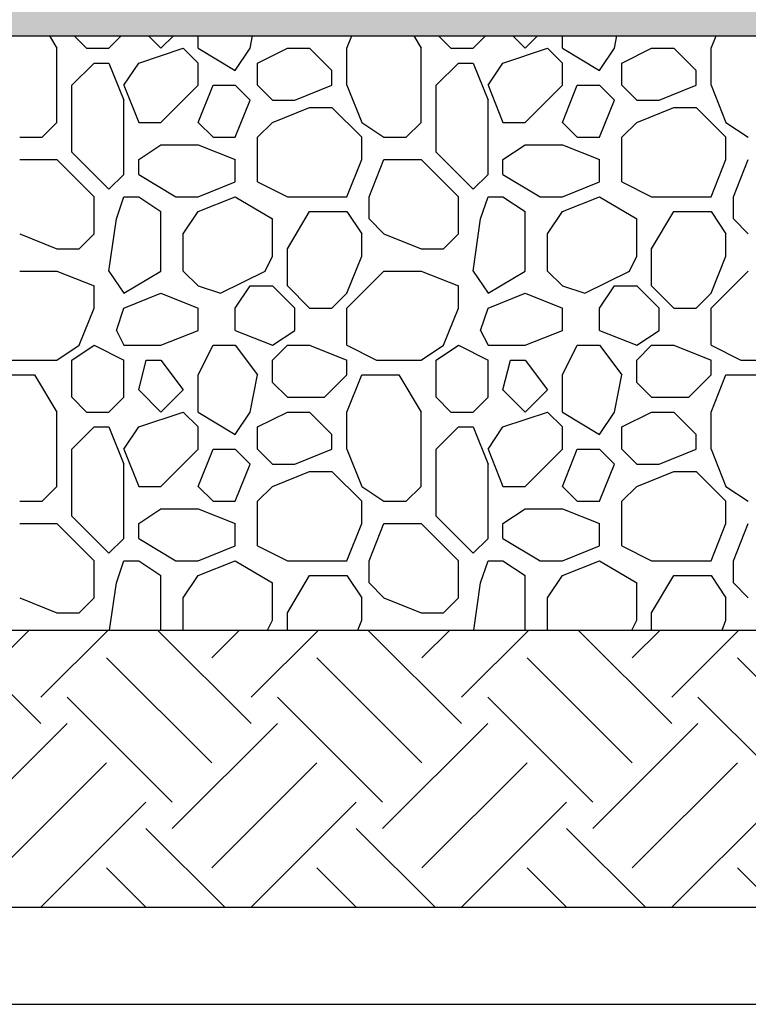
# Model space of a CAD drawing. Extents: x 499156 to 998412, y 3804642 to 7609653.
# Tile 29 of 74: x 500676 to 500695, y 3804699 to 3804724. Entities that reach past the tile are written whole.
import ezdxf

# ---------------------------------------------------------------- set-up
doc = ezdxf.new("R2010")
doc.units = 0
for name, color, linetype in [('14-ab-paving-l', 135, 'CONTINUOUS'), ('15-ab-hatch', 8, 'CONTINUOUS'), ('ab-base', 5, 'CONTINUOUS')]:
    doc.layers.add(name, color=color, linetype=linetype)
doc.layers.add('18-ab-hide', color=191, linetype='CONTINUOUS', plot=False)

msp = doc.modelspace()

# ---------------------------------------------------------------- hatches: boundary and pattern name
at = {"layer": '15-ab-hatch', "ltscale": 0.05}
h = msp.add_hatch(dxfattribs=at)
h.set_pattern_fill('02砂', color=256, scale=15, angle=45, style=0, pattern_type=2)
h.set_pattern_definition([(82.5, (25650167.9829, 193924961.8526), (-1.055259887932, 0.988445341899), [0, -1.14, 0, -1.275, 0, -1.21875]), (52.5, (25650167.9829, 193924961.8526), (-0.558103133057, 2.435234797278), [0, -0.615, 0, -1.0275, 0, -0.39375]), (12.5, (25650167.3306, 193924961.2003), (1.648521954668, 1.654524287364), [0, -0.375, 0, -1.35, 0, -1.7625]), (2.5, (25650167.3306, 193924961.2003), (1.128781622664, 2.059697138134), [0, -0.1875, 0, -0.885, 0, -1.0125])])
h.paths.add_polyline_path([(500916.264, 3804725.807), (500901.264, 3804725.807), (500901.264, 3804725.307), (500656.264, 3804725.307), (500656.264, 3804725.807), (500641.264, 3804725.807), (500641.264, 3804724.307), (500655.764, 3804724.307), (500656.264, 3804723.807), (500901.264, 3804723.807), (500901.764, 3804724.307), (500916.264, 3804724.307)])

# ---------------------------------------------------------------- linework, layer by layer
at = {"layer": '14-ab-paving-l', "ltscale": 0.05}
msp.add_line((500661.264, 3804708.807, 0.345), (500896.264, 3804708.807, 0.345), dxfattribs=at)
at = {"layer": '15-ab-hatch', "linetype": 'Continuous', "ltscale": 0.05}
for p, q in [((500677.014, 3804723.807, 0.345), (500677.201, 3804723.494, 0.345)), ((500677.639, 3804723.807, 0.345), (500677.951, 3804723.494, 0.345)), ((500677.639, 3804723.807, 0.345), (500677.951, 3804723.494, 0.345)), ((500678.514, 3804723.494, 0.345), (500678.826, 3804723.807, 0.345)), ((500678.514, 3804723.494, 0.345), (500678.826, 3804723.807, 0.345)), ((500679.514, 3804723.807, 0.345), (500679.826, 3804723.494, 0.345)), ((500679.514, 3804723.807, 0.345), (500679.826, 3804723.494, 0.345)), ((500679.826, 3804723.494, 0.345), (500680.139, 3804723.807, 0.345)), ((500679.826, 3804723.494, 0.345), (500680.139, 3804723.807, 0.345)), ((500680.764, 3804723.494, 0.345), (500680.764, 3804723.807, 0.345)), ((500682.076, 3804723.494, 0.345), (500682.139, 3804723.807, 0.345)), ((500684.514, 3804723.494, 0.345), (500684.639, 3804723.807, 0.345)), ((500686.201, 3804723.807, 0.345), (500686.389, 3804723.494, 0.345)), ((500686.826, 3804723.807, 0.345), (500687.139, 3804723.494, 0.345)), ((500686.826, 3804723.807, 0.345), (500687.139, 3804723.494, 0.345)), ((500687.701, 3804723.494, 0.345), (500688.014, 3804723.807, 0.345)), ((500687.701, 3804723.494, 0.345), (500688.014, 3804723.807, 0.345)), ((500688.701, 3804723.807, 0.345), (500689.014, 3804723.494, 0.345)), ((500688.701, 3804723.807, 0.345), (500689.014, 3804723.494, 0.345)), ((500689.014, 3804723.494, 0.345), (500689.326, 3804723.807, 0.345)), ((500689.014, 3804723.494, 0.345), (500689.326, 3804723.807, 0.345)), ((500689.951, 3804723.494, 0.345), (500689.951, 3804723.807, 0.345)), ((500691.264, 3804723.494, 0.345), (500691.326, 3804723.807, 0.345)), ((500693.701, 3804723.494, 0.345), (500693.826, 3804723.807, 0.345)), ((500677.201, 3804721.619, 0.345), (500677.201, 3804723.494, 0.345)), ((500677.951, 3804723.494, 0.345), (500678.514, 3804723.494, 0.345)), ((500679.264, 3804723.119, 0.345), (500680.389, 3804723.494, 0.345)), ((500679.264, 3804723.119, 0.345), (500680.389, 3804723.494, 0.345)), ((500680.389, 3804723.494, 0.345), (500680.764, 3804723.119, 0.345)), ((500680.389, 3804723.494, 0.345), (500680.764, 3804723.119, 0.345)), ((500680.764, 3804723.494, 0.345), (500681.701, 3804722.932, 0.345)), ((500681.701, 3804722.932, 0.345), (500682.076, 3804723.494, 0.345)), ((500682.264, 3804723.119, 0.345), (500683.014, 3804723.494, 0.345)), ((500682.264, 3804723.119, 0.345), (500683.014, 3804723.494, 0.345)), ((500683.014, 3804723.494, 0.345), (500683.576, 3804723.494, 0.345)), ((500683.576, 3804723.494, 0.345), (500684.139, 3804722.932, 0.345)), ((500683.576, 3804723.494, 0.345), (500684.139, 3804722.932, 0.345)), ((500684.514, 3804722.557, 0.345), (500684.514, 3804723.494, 0.345)), ((500686.389, 3804721.619, 0.345), (500686.389, 3804723.494, 0.345)), ((500687.139, 3804723.494, 0.345), (500687.701, 3804723.494, 0.345)), ((500688.451, 3804723.119, 0.345), (500689.576, 3804723.494, 0.345)), ((500688.451, 3804723.119, 0.345), (500689.576, 3804723.494, 0.345)), ((500689.576, 3804723.494, 0.345), (500689.951, 3804723.119, 0.345)), ((500689.576, 3804723.494, 0.345), (500689.951, 3804723.119, 0.345)), ((500689.951, 3804723.494, 0.345), (500690.889, 3804722.932, 0.345)), ((500690.889, 3804722.932, 0.345), (500691.264, 3804723.494, 0.345)), ((500691.451, 3804723.119, 0.345), (500692.201, 3804723.494, 0.345)), ((500691.451, 3804723.119, 0.345), (500692.201, 3804723.494, 0.345)), ((500692.201, 3804723.494, 0.345), (500692.764, 3804723.494, 0.345)), ((500692.764, 3804723.494, 0.345), (500693.326, 3804722.932, 0.345)), ((500692.764, 3804723.494, 0.345), (500693.326, 3804722.932, 0.345)), ((500693.701, 3804722.557, 0.345), (500693.701, 3804723.494, 0.345)), ((500677.576, 3804722.557, 0.345), (500678.139, 3804723.119, 0.345)), ((500677.576, 3804722.557, 0.345), (500678.139, 3804723.119, 0.345)), ((500678.139, 3804723.119, 0.345), (500678.514, 3804723.119, 0.345)), ((500678.514, 3804723.119, 0.345), (500678.889, 3804722.182, 0.345)), ((500678.889, 3804722.557, 0.345), (500679.264, 3804723.119, 0.345)), ((500680.764, 3804722.557, 0.345), (500680.764, 3804723.119, 0.345)), ((500682.264, 3804722.557, 0.345), (500682.264, 3804723.119, 0.345)), ((500684.139, 3804722.557, 0.345), (500684.139, 3804722.932, 0.345)), ((500686.764, 3804722.557, 0.345), (500687.326, 3804723.119, 0.345)), ((500686.764, 3804722.557, 0.345), (500687.326, 3804723.119, 0.345)), ((500687.326, 3804723.119, 0.345), (500687.701, 3804723.119, 0.345)), ((500687.701, 3804723.119, 0.345), (500688.076, 3804722.182, 0.345)), ((500688.076, 3804722.557, 0.345), (500688.451, 3804723.119, 0.345)), ((500689.951, 3804722.557, 0.345), (500689.951, 3804723.119, 0.345)), ((500691.451, 3804722.557, 0.345), (500691.451, 3804723.119, 0.345)), ((500693.326, 3804722.557, 0.345), (500693.326, 3804722.932, 0.345)), ((500677.576, 3804720.869, 0.345), (500677.576, 3804722.557, 0.345)), ((500678.889, 3804722.557, 0.345), (500679.264, 3804721.619, 0.345)), ((500679.826, 3804721.619, 0.345), (500680.764, 3804722.557, 0.345)), ((500679.826, 3804721.619, 0.345), (500680.764, 3804722.557, 0.345)), ((500680.764, 3804721.619, 0.345), (500681.139, 3804722.557, 0.345)), ((500681.139, 3804722.557, 0.345), (500681.701, 3804722.557, 0.345)), ((500681.701, 3804722.557, 0.345), (500682.076, 3804722.182, 0.345)), ((500681.701, 3804722.557, 0.345), (500682.076, 3804722.182, 0.345)), ((500682.264, 3804722.557, 0.345), (500682.639, 3804722.182, 0.345)), ((500682.264, 3804722.557, 0.345), (500682.639, 3804722.182, 0.345)), ((500683.201, 3804722.182, 0.345), (500684.139, 3804722.557, 0.345)), ((500684.514, 3804722.557, 0.345), (500684.889, 3804721.619, 0.345)), ((500686.764, 3804720.869, 0.345), (500686.764, 3804722.557, 0.345)), ((500688.076, 3804722.557, 0.345), (500688.451, 3804721.619, 0.345)), ((500689.014, 3804721.619, 0.345), (500689.951, 3804722.557, 0.345)), ((500689.014, 3804721.619, 0.345), (500689.951, 3804722.557, 0.345)), ((500689.951, 3804721.619, 0.345), (500690.326, 3804722.557, 0.345)), ((500690.326, 3804722.557, 0.345), (500690.889, 3804722.557, 0.345)), ((500690.889, 3804722.557, 0.345), (500691.264, 3804722.182, 0.345)), ((500690.889, 3804722.557, 0.345), (500691.264, 3804722.182, 0.345)), ((500691.451, 3804722.557, 0.345), (500691.826, 3804722.182, 0.345)), ((500691.451, 3804722.557, 0.345), (500691.826, 3804722.182, 0.345)), ((500692.389, 3804722.182, 0.345), (500693.326, 3804722.557, 0.345)), ((500693.701, 3804722.557, 0.345), (500694.076, 3804721.619, 0.345)), ((500678.889, 3804720.307, 0.345), (500678.889, 3804722.182, 0.345)), ((500681.701, 3804721.244, 0.345), (500682.076, 3804722.182, 0.345)), ((500682.639, 3804722.182, 0.345), (500683.201, 3804722.182, 0.345)), ((500688.076, 3804720.307, 0.345), (500688.076, 3804722.182, 0.345)), ((500690.889, 3804721.244, 0.345), (500691.264, 3804722.182, 0.345)), ((500691.826, 3804722.182, 0.345), (500692.389, 3804722.182, 0.345)), ((500682.639, 3804721.619, 0.345), (500683.576, 3804721.994, 0.345)), ((500683.576, 3804721.994, 0.345), (500684.139, 3804721.994, 0.345)), ((500684.139, 3804721.994, 0.345), (500684.889, 3804721.244, 0.345)), ((500684.139, 3804721.994, 0.345), (500684.889, 3804721.244, 0.345)), ((500691.826, 3804721.619, 0.345), (500692.764, 3804721.994, 0.345)), ((500692.764, 3804721.994, 0.345), (500693.326, 3804721.994, 0.345)), ((500693.326, 3804721.994, 0.345), (500694.076, 3804721.244, 0.345)), ((500693.326, 3804721.994, 0.345), (500694.076, 3804721.244, 0.345)), ((500676.826, 3804721.244, 0.345), (500677.201, 3804721.619, 0.345)), ((500676.826, 3804721.244, 0.345), (500677.201, 3804721.619, 0.345)), ((500679.264, 3804721.619, 0.345), (500679.826, 3804721.619, 0.345)), ((500680.764, 3804721.619, 0.345), (500681.139, 3804721.244, 0.345)), ((500680.764, 3804721.619, 0.345), (500681.139, 3804721.244, 0.345)), ((500682.264, 3804721.244, 0.345), (500682.639, 3804721.619, 0.345)), ((500682.264, 3804721.244, 0.345), (500682.639, 3804721.619, 0.345)), ((500684.889, 3804721.619, 0.345), (500685.451, 3804721.244, 0.345)), ((500686.014, 3804721.244, 0.345), (500686.389, 3804721.619, 0.345)), ((500686.014, 3804721.244, 0.345), (500686.389, 3804721.619, 0.345)), ((500688.451, 3804721.619, 0.345), (500689.014, 3804721.619, 0.345)), ((500689.951, 3804721.619, 0.345), (500690.326, 3804721.244, 0.345)), ((500689.951, 3804721.619, 0.345), (500690.326, 3804721.244, 0.345)), ((500691.451, 3804721.244, 0.345), (500691.826, 3804721.619, 0.345)), ((500691.451, 3804721.244, 0.345), (500691.826, 3804721.619, 0.345)), ((500694.076, 3804721.619, 0.345), (500694.639, 3804721.244, 0.345)), ((500676.264, 3804721.244, 0.345), (500676.826, 3804721.244, 0.345)), ((500681.139, 3804721.244, 0.345), (500681.701, 3804721.244, 0.345)), ((500682.264, 3804720.119, 0.345), (500682.264, 3804721.244, 0.345)), ((500684.889, 3804720.682, 0.345), (500684.889, 3804721.244, 0.345)), ((500685.451, 3804721.244, 0.345), (500686.014, 3804721.244, 0.345)), ((500690.326, 3804721.244, 0.345), (500690.889, 3804721.244, 0.345)), ((500691.451, 3804720.119, 0.345), (500691.451, 3804721.244, 0.345)), ((500694.076, 3804720.682, 0.345), (500694.076, 3804721.244, 0.345)), ((500679.264, 3804720.682, 0.345), (500679.826, 3804721.057, 0.345)), ((500679.826, 3804721.057, 0.345), (500680.764, 3804721.057, 0.345)), ((500680.764, 3804721.057, 0.345), (500681.701, 3804720.682, 0.345)), ((500688.451, 3804720.682, 0.345), (500689.014, 3804721.057, 0.345)), ((500689.014, 3804721.057, 0.345), (500689.951, 3804721.057, 0.345)), ((500689.951, 3804721.057, 0.345), (500690.889, 3804720.682, 0.345)), ((500676.264, 3804720.682, 0.345), (500677.201, 3804720.682, 0.345)), ((500677.201, 3804720.682, 0.345), (500678.139, 3804719.744, 0.345)), ((500677.201, 3804720.682, 0.345), (500678.139, 3804719.744, 0.345)), ((500677.576, 3804720.869, 0.345), (500678.514, 3804719.932, 0.345)), ((500677.576, 3804720.869, 0.345), (500678.514, 3804719.932, 0.345)), ((500679.264, 3804720.307, 0.345), (500679.264, 3804720.682, 0.345)), ((500681.701, 3804720.119, 0.345), (500681.701, 3804720.682, 0.345)), ((500684.514, 3804719.744, 0.345), (500684.889, 3804720.682, 0.345)), ((500685.076, 3804719.744, 0.345), (500685.451, 3804720.682, 0.345)), ((500685.451, 3804720.682, 0.345), (500686.389, 3804720.682, 0.345)), ((500686.389, 3804720.682, 0.345), (500687.326, 3804719.744, 0.345)), ((500686.389, 3804720.682, 0.345), (500687.326, 3804719.744, 0.345)), ((500686.764, 3804720.869, 0.345), (500687.701, 3804719.932, 0.345)), ((500686.764, 3804720.869, 0.345), (500687.701, 3804719.932, 0.345)), ((500688.451, 3804720.307, 0.345), (500688.451, 3804720.682, 0.345)), ((500690.889, 3804720.119, 0.345), (500690.889, 3804720.682, 0.345)), ((500693.701, 3804719.744, 0.345), (500694.076, 3804720.682, 0.345)), ((500694.264, 3804719.744, 0.345), (500694.639, 3804720.682, 0.345)), ((500678.514, 3804719.932, 0.345), (500678.889, 3804720.307, 0.345)), ((500678.514, 3804719.932, 0.345), (500678.889, 3804720.307, 0.345)), ((500679.264, 3804720.307, 0.345), (500680.201, 3804719.744, 0.345)), ((500687.701, 3804719.932, 0.345), (500688.076, 3804720.307, 0.345)), ((500687.701, 3804719.932, 0.345), (500688.076, 3804720.307, 0.345)), ((500688.451, 3804720.307, 0.345), (500689.389, 3804719.744, 0.345)), ((500680.764, 3804719.744, 0.345), (500681.701, 3804720.119, 0.345)), ((500682.264, 3804720.119, 0.345), (500683.014, 3804719.744, 0.345)), ((500682.264, 3804720.119, 0.345), (500683.014, 3804719.744, 0.345)), ((500689.951, 3804719.744, 0.345), (500690.889, 3804720.119, 0.345)), ((500691.451, 3804720.119, 0.345), (500692.201, 3804719.744, 0.345)), ((500691.451, 3804720.119, 0.345), (500692.201, 3804719.744, 0.345)), ((500678.139, 3804718.807, 0.345), (500678.139, 3804719.744, 0.345)), ((500678.701, 3804719.182, 0.345), (500678.889, 3804719.744, 0.345)), ((500678.889, 3804719.744, 0.345), (500679.264, 3804719.744, 0.345)), ((500679.264, 3804719.744, 0.345), (500679.826, 3804719.369, 0.345)), ((500680.201, 3804719.744, 0.345), (500680.764, 3804719.744, 0.345)), ((500680.764, 3804719.369, 0.345), (500681.701, 3804719.744, 0.345)), ((500681.701, 3804719.744, 0.345), (500682.639, 3804719.182, 0.345)), ((500683.014, 3804719.744, 0.345), (500684.514, 3804719.744, 0.345)), ((500685.076, 3804719.182, 0.345), (500685.076, 3804719.744, 0.345)), ((500687.326, 3804718.807, 0.345), (500687.326, 3804719.744, 0.345)), ((500687.889, 3804719.182, 0.345), (500688.076, 3804719.744, 0.345)), ((500688.076, 3804719.744, 0.345), (500688.451, 3804719.744, 0.345)), ((500688.451, 3804719.744, 0.345), (500689.014, 3804719.369, 0.345)), ((500689.389, 3804719.744, 0.345), (500689.951, 3804719.744, 0.345)), ((500689.951, 3804719.369, 0.345), (500690.889, 3804719.744, 0.345)), ((500690.889, 3804719.744, 0.345), (500691.826, 3804719.182, 0.345)), ((500692.201, 3804719.744, 0.345), (500693.701, 3804719.744, 0.345)), ((500694.264, 3804719.182, 0.345), (500694.264, 3804719.744, 0.345)), ((500679.826, 3804717.869, 0.345), (500679.826, 3804719.369, 0.345)), ((500680.389, 3804718.807, 0.345), (500680.764, 3804719.369, 0.345)), ((500683.014, 3804718.432, 0.345), (500683.576, 3804719.369, 0.345)), ((500683.576, 3804719.369, 0.345), (500684.514, 3804719.369, 0.345)), ((500684.514, 3804719.369, 0.345), (500684.889, 3804718.807, 0.345)), ((500689.014, 3804717.869, 0.345), (500689.014, 3804719.369, 0.345)), ((500689.576, 3804718.807, 0.345), (500689.951, 3804719.369, 0.345)), ((500692.201, 3804718.432, 0.345), (500692.764, 3804719.369, 0.345)), ((500692.764, 3804719.369, 0.345), (500693.701, 3804719.369, 0.345)), ((500693.701, 3804719.369, 0.345), (500694.076, 3804718.807, 0.345)), ((500678.514, 3804717.869, 0.345), (500678.701, 3804719.182, 0.345)), ((500682.639, 3804718.244, 0.345), (500682.639, 3804719.182, 0.345)), ((500685.076, 3804719.182, 0.345), (500685.451, 3804718.807, 0.345)), ((500685.076, 3804719.182, 0.345), (500685.451, 3804718.807, 0.345)), ((500687.701, 3804717.869, 0.345), (500687.889, 3804719.182, 0.345)), ((500691.826, 3804718.244, 0.345), (500691.826, 3804719.182, 0.345)), ((500694.264, 3804719.182, 0.345), (500694.639, 3804718.807, 0.345)), ((500694.264, 3804719.182, 0.345), (500694.639, 3804718.807, 0.345)), ((500676.264, 3804718.807, 0.345), (500677.201, 3804718.432, 0.345)), ((500677.764, 3804718.432, 0.345), (500678.139, 3804718.807, 0.345)), ((500677.764, 3804718.432, 0.345), (500678.139, 3804718.807, 0.345)), ((500680.389, 3804717.869, 0.345), (500680.389, 3804718.807, 0.345)), ((500684.889, 3804718.244, 0.345), (500684.889, 3804718.807, 0.345)), ((500685.451, 3804718.807, 0.345), (500686.389, 3804718.432, 0.345)), ((500686.951, 3804718.432, 0.345), (500687.326, 3804718.807, 0.345)), ((500686.951, 3804718.432, 0.345), (500687.326, 3804718.807, 0.345)), ((500689.576, 3804717.869, 0.345), (500689.576, 3804718.807, 0.345)), ((500694.076, 3804718.244, 0.345), (500694.076, 3804718.807, 0.345)), ((500677.201, 3804718.432, 0.345), (500677.764, 3804718.432, 0.345)), ((500682.451, 3804717.869, 0.345), (500682.639, 3804718.244, 0.345)), ((500683.014, 3804717.494, 0.345), (500683.014, 3804718.432, 0.345)), ((500684.514, 3804717.307, 0.345), (500684.889, 3804718.244, 0.345)), ((500686.389, 3804718.432, 0.345), (500686.951, 3804718.432, 0.345)), ((500691.639, 3804717.869, 0.345), (500691.826, 3804718.244, 0.345)), ((500692.201, 3804717.494, 0.345), (500692.201, 3804718.432, 0.345)), ((500693.701, 3804717.307, 0.345), (500694.076, 3804718.244, 0.345)), ((500676.264, 3804717.869, 0.345), (500677.201, 3804717.869, 0.345)), ((500677.201, 3804717.869, 0.345), (500678.139, 3804717.494, 0.345)), ((500678.514, 3804717.869, 0.345), (500678.889, 3804717.307, 0.345)), ((500678.889, 3804717.307, 0.345), (500679.826, 3804717.869, 0.345)), ((500680.389, 3804717.869, 0.345), (500680.764, 3804717.494, 0.345)), ((500680.389, 3804717.869, 0.345), (500680.764, 3804717.494, 0.345)), ((500680.389, 3804717.869, 0.345), (500680.389, 3804717.869, 0.345)), ((500681.326, 3804717.307, 0.345), (500682.451, 3804717.869, 0.345)), ((500681.326, 3804717.307, 0.345), (500682.451, 3804717.869, 0.345)), ((500684.514, 3804716.932, 0.345), (500685.451, 3804717.869, 0.345)), ((500684.514, 3804716.932, 0.345), (500685.451, 3804717.869, 0.345)), ((500685.451, 3804717.869, 0.345), (500686.389, 3804717.869, 0.345)), ((500686.389, 3804717.869, 0.345), (500687.326, 3804717.494, 0.345)), ((500687.701, 3804717.869, 0.345), (500688.076, 3804717.307, 0.345)), ((500688.076, 3804717.307, 0.345), (500689.014, 3804717.869, 0.345)), ((500689.576, 3804717.869, 0.345), (500689.951, 3804717.494, 0.345)), ((500689.576, 3804717.869, 0.345), (500689.951, 3804717.494, 0.345)), ((500689.576, 3804717.869, 0.345), (500689.576, 3804717.869, 0.345)), ((500690.514, 3804717.307, 0.345), (500691.639, 3804717.869, 0.345)), ((500690.514, 3804717.307, 0.345), (500691.639, 3804717.869, 0.345)), ((500693.701, 3804716.932, 0.345), (500694.639, 3804717.869, 0.345)), ((500693.701, 3804716.932, 0.345), (500694.639, 3804717.869, 0.345)), ((500678.139, 3804716.932, 0.345), (500678.139, 3804717.494, 0.345)), ((500680.764, 3804717.494, 0.345), (500681.326, 3804717.307, 0.345)), ((500680.764, 3804717.494, 0.345), (500681.326, 3804717.307, 0.345)), ((500681.701, 3804716.932, 0.345), (500682.076, 3804717.494, 0.345)), ((500682.076, 3804717.494, 0.345), (500682.639, 3804717.494, 0.345)), ((500682.639, 3804717.494, 0.345), (500683.201, 3804716.932, 0.345)), ((500682.639, 3804717.494, 0.345), (500683.201, 3804716.932, 0.345)), ((500683.014, 3804717.494, 0.345), (500683.576, 3804716.932, 0.345)), ((500683.014, 3804717.494, 0.345), (500683.576, 3804716.932, 0.345)), ((500687.326, 3804716.932, 0.345), (500687.326, 3804717.494, 0.345)), ((500689.951, 3804717.494, 0.345), (500690.514, 3804717.307, 0.345)), ((500689.951, 3804717.494, 0.345), (500690.514, 3804717.307, 0.345)), ((500690.889, 3804716.932, 0.345), (500691.264, 3804717.494, 0.345)), ((500691.264, 3804717.494, 0.345), (500691.826, 3804717.494, 0.345)), ((500691.826, 3804717.494, 0.345), (500692.389, 3804716.932, 0.345)), ((500691.826, 3804717.494, 0.345), (500692.389, 3804716.932, 0.345)), ((500692.201, 3804717.494, 0.345), (500692.764, 3804716.932, 0.345)), ((500692.201, 3804717.494, 0.345), (500692.764, 3804716.932, 0.345)), ((500678.889, 3804716.932, 0.345), (500679.826, 3804717.307, 0.345)), ((500679.826, 3804717.307, 0.345), (500680.764, 3804716.932, 0.345)), ((500684.139, 3804716.932, 0.345), (500684.514, 3804717.307, 0.345)), ((500684.139, 3804716.932, 0.345), (500684.514, 3804717.307, 0.345)), ((500688.076, 3804716.932, 0.345), (500689.014, 3804717.307, 0.345)), ((500689.014, 3804717.307, 0.345), (500689.951, 3804716.932, 0.345)), ((500693.326, 3804716.932, 0.345), (500693.701, 3804717.307, 0.345)), ((500693.326, 3804716.932, 0.345), (500693.701, 3804717.307, 0.345)), ((500677.764, 3804715.994, 0.345), (500678.139, 3804716.932, 0.345)), ((500678.701, 3804716.369, 0.345), (500678.889, 3804716.932, 0.345)), ((500678.889, 3804716.932, 0.345), (500678.889, 3804716.932, 0.345)), ((500678.889, 3804716.932, 0.345), (500678.889, 3804716.932, 0.345)), ((500680.764, 3804716.369, 0.345), (500680.764, 3804716.932, 0.345)), ((500681.701, 3804716.369, 0.345), (500681.701, 3804716.932, 0.345)), ((500683.201, 3804716.369, 0.345), (500683.201, 3804716.932, 0.345)), ((500683.576, 3804716.932, 0.345), (500684.139, 3804716.932, 0.345)), ((500684.514, 3804715.994, 0.345), (500684.514, 3804716.932, 0.345)), ((500686.951, 3804715.994, 0.345), (500687.326, 3804716.932, 0.345)), ((500687.889, 3804716.369, 0.345), (500688.076, 3804716.932, 0.345)), ((500688.076, 3804716.932, 0.345), (500688.076, 3804716.932, 0.345)), ((500688.076, 3804716.932, 0.345), (500688.076, 3804716.932, 0.345)), ((500689.951, 3804716.369, 0.345), (500689.951, 3804716.932, 0.345)), ((500690.889, 3804716.369, 0.345), (500690.889, 3804716.932, 0.345)), ((500692.389, 3804716.369, 0.345), (500692.389, 3804716.932, 0.345)), ((500692.764, 3804716.932, 0.345), (500693.326, 3804716.932, 0.345)), ((500693.701, 3804715.994, 0.345), (500693.701, 3804716.932, 0.345)), ((500678.701, 3804716.369, 0.345), (500678.889, 3804715.994, 0.345)), ((500679.826, 3804715.994, 0.345), (500680.764, 3804716.369, 0.345)), ((500681.701, 3804716.369, 0.345), (500682.639, 3804715.994, 0.345)), ((500682.639, 3804715.994, 0.345), (500683.201, 3804716.369, 0.345)), ((500687.889, 3804716.369, 0.345), (500688.076, 3804715.994, 0.345)), ((500689.014, 3804715.994, 0.345), (500689.951, 3804716.369, 0.345)), ((500690.889, 3804716.369, 0.345), (500691.826, 3804715.994, 0.345)), ((500691.826, 3804715.994, 0.345), (500692.389, 3804716.369, 0.345)), ((500677.201, 3804715.619, 0.345), (500677.764, 3804715.994, 0.345)), ((500677.201, 3804715.619, 0.345), (500677.764, 3804715.994, 0.345)), ((500677.576, 3804715.619, 0.345), (500678.139, 3804715.994, 0.345)), ((500677.576, 3804715.619, 0.345), (500678.139, 3804715.994, 0.345)), ((500678.139, 3804715.994, 0.345), (500678.889, 3804715.619, 0.345)), ((500678.139, 3804715.994, 0.345), (500678.889, 3804715.619, 0.345)), ((500678.889, 3804715.994, 0.345), (500679.826, 3804715.994, 0.345)), ((500680.764, 3804715.244, 0.345), (500681.139, 3804715.994, 0.345)), ((500681.139, 3804715.994, 0.345), (500681.701, 3804715.994, 0.345)), ((500681.701, 3804715.994, 0.345), (500682.264, 3804715.244, 0.345)), ((500681.701, 3804715.994, 0.345), (500682.264, 3804715.244, 0.345)), ((500682.639, 3804715.619, 0.345), (500683.014, 3804715.994, 0.345)), ((500682.639, 3804715.619, 0.345), (500683.014, 3804715.994, 0.345)), ((500683.014, 3804715.994, 0.345), (500683.576, 3804715.994, 0.345)), ((500683.576, 3804715.994, 0.345), (500684.514, 3804715.619, 0.345)), ((500683.576, 3804715.994, 0.345), (500684.514, 3804715.619, 0.345)), ((500684.514, 3804715.994, 0.345), (500685.264, 3804715.619, 0.345)), ((500684.514, 3804715.994, 0.345), (500685.264, 3804715.619, 0.345)), ((500686.389, 3804715.619, 0.345), (500686.951, 3804715.994, 0.345)), ((500686.389, 3804715.619, 0.345), (500686.951, 3804715.994, 0.345)), ((500686.764, 3804715.619, 0.345), (500687.326, 3804715.994, 0.345)), ((500686.764, 3804715.619, 0.345), (500687.326, 3804715.994, 0.345)), ((500687.326, 3804715.994, 0.345), (500688.076, 3804715.619, 0.345)), ((500687.326, 3804715.994, 0.345), (500688.076, 3804715.619, 0.345)), ((500688.076, 3804715.994, 0.345), (500689.014, 3804715.994, 0.345)), ((500689.951, 3804715.244, 0.345), (500690.326, 3804715.994, 0.345)), ((500690.326, 3804715.994, 0.345), (500690.889, 3804715.994, 0.345)), ((500690.889, 3804715.994, 0.345), (500691.451, 3804715.244, 0.345)), ((500690.889, 3804715.994, 0.345), (500691.451, 3804715.244, 0.345)), ((500691.826, 3804715.619, 0.345), (500692.201, 3804715.994, 0.345)), ((500691.826, 3804715.619, 0.345), (500692.201, 3804715.994, 0.345)), ((500692.201, 3804715.994, 0.345), (500692.764, 3804715.994, 0.345)), ((500692.764, 3804715.994, 0.345), (500693.701, 3804715.619, 0.345)), ((500692.764, 3804715.994, 0.345), (500693.701, 3804715.619, 0.345)), ((500693.701, 3804715.994, 0.345), (500694.451, 3804715.619, 0.345)), ((500693.701, 3804715.994, 0.345), (500694.451, 3804715.619, 0.345)), ((500676.076, 3804715.619, 0.345), (500677.201, 3804715.619, 0.345)), ((500677.576, 3804714.682, 0.345), (500677.576, 3804715.619, 0.345)), ((500678.889, 3804714.682, 0.345), (500678.889, 3804715.619, 0.345)), ((500679.264, 3804714.869, 0.345), (500679.451, 3804715.619, 0.345)), ((500679.451, 3804715.619, 0.345), (500679.826, 3804715.619, 0.345)), ((500679.826, 3804715.619, 0.345), (500680.389, 3804714.869, 0.345)), ((500679.826, 3804715.619, 0.345), (500680.389, 3804714.869, 0.345)), ((500682.639, 3804715.057, 0.345), (500682.639, 3804715.619, 0.345)), ((500684.514, 3804715.244, 0.345), (500684.514, 3804715.619, 0.345)), ((500685.264, 3804715.619, 0.345), (500686.389, 3804715.619, 0.345)), ((500686.764, 3804714.682, 0.345), (500686.764, 3804715.619, 0.345)), ((500688.076, 3804714.682, 0.345), (500688.076, 3804715.619, 0.345)), ((500688.451, 3804714.869, 0.345), (500688.639, 3804715.619, 0.345)), ((500688.639, 3804715.619, 0.345), (500689.014, 3804715.619, 0.345)), ((500689.014, 3804715.619, 0.345), (500689.576, 3804714.869, 0.345)), ((500689.014, 3804715.619, 0.345), (500689.576, 3804714.869, 0.345)), ((500691.826, 3804715.057, 0.345), (500691.826, 3804715.619, 0.345)), ((500693.701, 3804715.244, 0.345), (500693.701, 3804715.619, 0.345)), ((500694.451, 3804715.619, 0.345), (500695.576, 3804715.619, 0.345)), ((500675.701, 3804715.244, 0.345), (500676.639, 3804715.244, 0.345)), ((500676.639, 3804715.244, 0.345), (500677.201, 3804714.307, 0.345)), ((500680.764, 3804714.307, 0.345), (500680.764, 3804715.244, 0.345)), ((500682.076, 3804714.307, 0.345), (500682.264, 3804715.244, 0.345)), ((500682.076, 3804714.307, 0.345), (500682.264, 3804715.244, 0.345)), ((500683.951, 3804714.682, 0.345), (500684.514, 3804715.244, 0.345)), ((500683.951, 3804714.682, 0.345), (500684.514, 3804715.244, 0.345)), ((500684.514, 3804714.307, 0.345), (500684.889, 3804715.244, 0.345)), ((500684.514, 3804714.307, 0.345), (500684.889, 3804715.244, 0.345)), ((500684.889, 3804715.244, 0.345), (500685.826, 3804715.244, 0.345)), ((500685.826, 3804715.244, 0.345), (500686.389, 3804714.307, 0.345)), ((500689.951, 3804714.307, 0.345), (500689.951, 3804715.244, 0.345)), ((500691.264, 3804714.307, 0.345), (500691.451, 3804715.244, 0.345)), ((500691.264, 3804714.307, 0.345), (500691.451, 3804715.244, 0.345)), ((500693.139, 3804714.682, 0.345), (500693.701, 3804715.244, 0.345)), ((500693.139, 3804714.682, 0.345), (500693.701, 3804715.244, 0.345)), ((500693.701, 3804714.307, 0.345), (500694.076, 3804715.244, 0.345)), ((500693.701, 3804714.307, 0.345), (500694.076, 3804715.244, 0.345)), ((500694.076, 3804715.244, 0.345), (500695.014, 3804715.244, 0.345)), ((500682.639, 3804715.057, 0.345), (500683.014, 3804714.682, 0.345)), ((500682.639, 3804715.057, 0.345), (500683.014, 3804714.682, 0.345)), ((500691.826, 3804715.057, 0.345), (500692.201, 3804714.682, 0.345)), ((500691.826, 3804715.057, 0.345), (500692.201, 3804714.682, 0.345)), ((500679.264, 3804714.869, 0.345), (500679.826, 3804714.307, 0.345)), ((500679.264, 3804714.869, 0.345), (500679.826, 3804714.307, 0.345)), ((500679.826, 3804714.307, 0.345), (500680.389, 3804714.869, 0.345)), ((500679.826, 3804714.307, 0.345), (500680.389, 3804714.869, 0.345)), ((500688.451, 3804714.869, 0.345), (500689.014, 3804714.307, 0.345)), ((500688.451, 3804714.869, 0.345), (500689.014, 3804714.307, 0.345)), ((500689.014, 3804714.307, 0.345), (500689.576, 3804714.869, 0.345)), ((500689.014, 3804714.307, 0.345), (500689.576, 3804714.869, 0.345)), ((500677.576, 3804714.682, 0.345), (500677.951, 3804714.307, 0.345)), ((500677.576, 3804714.682, 0.345), (500677.951, 3804714.307, 0.345)), ((500678.514, 3804714.307, 0.345), (500678.889, 3804714.682, 0.345)), ((500678.514, 3804714.307, 0.345), (500678.889, 3804714.682, 0.345)), ((500683.014, 3804714.682, 0.345), (500683.951, 3804714.682, 0.345)), ((500686.764, 3804714.682, 0.345), (500687.139, 3804714.307, 0.345)), ((500686.764, 3804714.682, 0.345), (500687.139, 3804714.307, 0.345)), ((500687.701, 3804714.307, 0.345), (500688.076, 3804714.682, 0.345)), ((500687.701, 3804714.307, 0.345), (500688.076, 3804714.682, 0.345)), ((500692.201, 3804714.682, 0.345), (500693.139, 3804714.682, 0.345)), ((500677.201, 3804712.432, 0.345), (500677.201, 3804714.307, 0.345)), ((500677.951, 3804714.307, 0.345), (500678.514, 3804714.307, 0.345)), ((500679.264, 3804713.932, 0.345), (500680.389, 3804714.307, 0.345)), ((500679.264, 3804713.932, 0.345), (500680.389, 3804714.307, 0.345)), ((500680.389, 3804714.307, 0.345), (500680.764, 3804713.932, 0.345)), ((500680.389, 3804714.307, 0.345), (500680.764, 3804713.932, 0.345)), ((500680.764, 3804714.307, 0.345), (500681.701, 3804713.744, 0.345)), ((500681.701, 3804713.744, 0.345), (500682.076, 3804714.307, 0.345)), ((500681.701, 3804713.744, 0.345), (500682.076, 3804714.307, 0.345)), ((500682.264, 3804713.932, 0.345), (500683.014, 3804714.307, 0.345)), ((500682.264, 3804713.932, 0.345), (500683.014, 3804714.307, 0.345)), ((500683.014, 3804714.307, 0.345), (500683.576, 3804714.307, 0.345)), ((500683.576, 3804714.307, 0.345), (500684.139, 3804713.744, 0.345)), ((500683.576, 3804714.307, 0.345), (500684.139, 3804713.744, 0.345)), ((500684.514, 3804713.369, 0.345), (500684.514, 3804714.307, 0.345)), ((500686.389, 3804712.432, 0.345), (500686.389, 3804714.307, 0.345)), ((500687.139, 3804714.307, 0.345), (500687.701, 3804714.307, 0.345)), ((500688.451, 3804713.932, 0.345), (500689.576, 3804714.307, 0.345)), ((500688.451, 3804713.932, 0.345), (500689.576, 3804714.307, 0.345)), ((500689.576, 3804714.307, 0.345), (500689.951, 3804713.932, 0.345)), ((500689.576, 3804714.307, 0.345), (500689.951, 3804713.932, 0.345)), ((500689.951, 3804714.307, 0.345), (500690.889, 3804713.744, 0.345)), ((500690.889, 3804713.744, 0.345), (500691.264, 3804714.307, 0.345)), ((500690.889, 3804713.744, 0.345), (500691.264, 3804714.307, 0.345)), ((500691.451, 3804713.932, 0.345), (500692.201, 3804714.307, 0.345)), ((500691.451, 3804713.932, 0.345), (500692.201, 3804714.307, 0.345)), ((500692.201, 3804714.307, 0.345), (500692.764, 3804714.307, 0.345)), ((500692.764, 3804714.307, 0.345), (500693.326, 3804713.744, 0.345)), ((500692.764, 3804714.307, 0.345), (500693.326, 3804713.744, 0.345)), ((500693.701, 3804713.369, 0.345), (500693.701, 3804714.307, 0.345)), ((500677.576, 3804713.369, 0.345), (500678.139, 3804713.932, 0.345)), ((500677.576, 3804713.369, 0.345), (500678.139, 3804713.932, 0.345)), ((500678.139, 3804713.932, 0.345), (500678.514, 3804713.932, 0.345)), ((500678.514, 3804713.932, 0.345), (500678.889, 3804712.994, 0.345)), ((500678.514, 3804713.932, 0.345), (500678.889, 3804712.994, 0.345)), ((500678.889, 3804713.369, 0.345), (500679.264, 3804713.932, 0.345)), ((500678.889, 3804713.369, 0.345), (500679.264, 3804713.932, 0.345)), ((500680.764, 3804713.369, 0.345), (500680.764, 3804713.932, 0.345)), ((500682.264, 3804713.369, 0.345), (500682.264, 3804713.932, 0.345)), ((500684.139, 3804713.369, 0.345), (500684.139, 3804713.744, 0.345)), ((500686.764, 3804713.369, 0.345), (500687.326, 3804713.932, 0.345)), ((500686.764, 3804713.369, 0.345), (500687.326, 3804713.932, 0.345)), ((500687.326, 3804713.932, 0.345), (500687.701, 3804713.932, 0.345)), ((500687.701, 3804713.932, 0.345), (500688.076, 3804712.994, 0.345)), ((500687.701, 3804713.932, 0.345), (500688.076, 3804712.994, 0.345)), ((500688.076, 3804713.369, 0.345), (500688.451, 3804713.932, 0.345)), ((500688.076, 3804713.369, 0.345), (500688.451, 3804713.932, 0.345)), ((500689.951, 3804713.369, 0.345), (500689.951, 3804713.932, 0.345)), ((500691.451, 3804713.369, 0.345), (500691.451, 3804713.932, 0.345)), ((500693.326, 3804713.369, 0.345), (500693.326, 3804713.744, 0.345)), ((500677.576, 3804711.682, 0.345), (500677.576, 3804713.369, 0.345)), ((500678.889, 3804713.369, 0.345), (500679.264, 3804712.432, 0.345)), ((500678.889, 3804713.369, 0.345), (500679.264, 3804712.432, 0.345)), ((500679.826, 3804712.432, 0.345), (500680.764, 3804713.369, 0.345)), ((500679.826, 3804712.432, 0.345), (500680.764, 3804713.369, 0.345)), ((500680.764, 3804712.432, 0.345), (500681.139, 3804713.369, 0.345)), ((500680.764, 3804712.432, 0.345), (500681.139, 3804713.369, 0.345)), ((500681.139, 3804713.369, 0.345), (500681.701, 3804713.369, 0.345)), ((500681.701, 3804713.369, 0.345), (500682.076, 3804712.994, 0.345)), ((500681.701, 3804713.369, 0.345), (500682.076, 3804712.994, 0.345)), ((500682.264, 3804713.369, 0.345), (500682.639, 3804712.994, 0.345)), ((500682.264, 3804713.369, 0.345), (500682.639, 3804712.994, 0.345)), ((500683.201, 3804712.994, 0.345), (500684.139, 3804713.369, 0.345)), ((500683.201, 3804712.994, 0.345), (500684.139, 3804713.369, 0.345)), ((500684.514, 3804713.369, 0.345), (500684.889, 3804712.432, 0.345)), ((500684.514, 3804713.369, 0.345), (500684.889, 3804712.432, 0.345)), ((500686.764, 3804711.682, 0.345), (500686.764, 3804713.369, 0.345)), ((500688.076, 3804713.369, 0.345), (500688.451, 3804712.432, 0.345)), ((500688.076, 3804713.369, 0.345), (500688.451, 3804712.432, 0.345)), ((500689.014, 3804712.432, 0.345), (500689.951, 3804713.369, 0.345)), ((500689.014, 3804712.432, 0.345), (500689.951, 3804713.369, 0.345)), ((500689.951, 3804712.432, 0.345), (500690.326, 3804713.369, 0.345)), ((500689.951, 3804712.432, 0.345), (500690.326, 3804713.369, 0.345)), ((500690.326, 3804713.369, 0.345), (500690.889, 3804713.369, 0.345)), ((500690.889, 3804713.369, 0.345), (500691.264, 3804712.994, 0.345)), ((500690.889, 3804713.369, 0.345), (500691.264, 3804712.994, 0.345)), ((500691.451, 3804713.369, 0.345), (500691.826, 3804712.994, 0.345)), ((500691.451, 3804713.369, 0.345), (500691.826, 3804712.994, 0.345)), ((500692.389, 3804712.994, 0.345), (500693.326, 3804713.369, 0.345)), ((500692.389, 3804712.994, 0.345), (500693.326, 3804713.369, 0.345)), ((500693.701, 3804713.369, 0.345), (500694.076, 3804712.432, 0.345)), ((500693.701, 3804713.369, 0.345), (500694.076, 3804712.432, 0.345)), ((500678.889, 3804711.119, 0.345), (500678.889, 3804712.994, 0.345)), ((500681.701, 3804712.057, 0.345), (500682.076, 3804712.994, 0.345)), ((500681.701, 3804712.057, 0.345), (500682.076, 3804712.994, 0.345)), ((500682.639, 3804712.994, 0.345), (500683.201, 3804712.994, 0.345)), ((500688.076, 3804711.119, 0.345), (500688.076, 3804712.994, 0.345)), ((500690.889, 3804712.057, 0.345), (500691.264, 3804712.994, 0.345)), ((500690.889, 3804712.057, 0.345), (500691.264, 3804712.994, 0.345)), ((500691.826, 3804712.994, 0.345), (500692.389, 3804712.994, 0.345)), ((500682.639, 3804712.432, 0.345), (500683.576, 3804712.807, 0.345)), ((500682.639, 3804712.432, 0.345), (500683.576, 3804712.807, 0.345)), ((500683.576, 3804712.807, 0.345), (500684.139, 3804712.807, 0.345)), ((500684.139, 3804712.807, 0.345), (500684.889, 3804712.057, 0.345)), ((500684.139, 3804712.807, 0.345), (500684.889, 3804712.057, 0.345)), ((500691.826, 3804712.432, 0.345), (500692.764, 3804712.807, 0.345)), ((500691.826, 3804712.432, 0.345), (500692.764, 3804712.807, 0.345)), ((500692.764, 3804712.807, 0.345), (500693.326, 3804712.807, 0.345)), ((500693.326, 3804712.807, 0.345), (500694.076, 3804712.057, 0.345)), ((500693.326, 3804712.807, 0.345), (500694.076, 3804712.057, 0.345)), ((500676.826, 3804712.057, 0.345), (500677.201, 3804712.432, 0.345)), ((500676.826, 3804712.057, 0.345), (500677.201, 3804712.432, 0.345)), ((500679.264, 3804712.432, 0.345), (500679.826, 3804712.432, 0.345)), ((500680.764, 3804712.432, 0.345), (500681.139, 3804712.057, 0.345)), ((500680.764, 3804712.432, 0.345), (500681.139, 3804712.057, 0.345)), ((500682.264, 3804712.057, 0.345), (500682.639, 3804712.432, 0.345)), ((500682.264, 3804712.057, 0.345), (500682.639, 3804712.432, 0.345)), ((500684.889, 3804712.432, 0.345), (500685.451, 3804712.057, 0.345)), ((500686.014, 3804712.057, 0.345), (500686.389, 3804712.432, 0.345)), ((500686.014, 3804712.057, 0.345), (500686.389, 3804712.432, 0.345)), ((500688.451, 3804712.432, 0.345), (500689.014, 3804712.432, 0.345)), ((500689.951, 3804712.432, 0.345), (500690.326, 3804712.057, 0.345)), ((500689.951, 3804712.432, 0.345), (500690.326, 3804712.057, 0.345)), ((500691.451, 3804712.057, 0.345), (500691.826, 3804712.432, 0.345)), ((500691.451, 3804712.057, 0.345), (500691.826, 3804712.432, 0.345)), ((500694.076, 3804712.432, 0.345), (500694.639, 3804712.057, 0.345)), ((500676.264, 3804712.057, 0.345), (500676.826, 3804712.057, 0.345)), ((500681.139, 3804712.057, 0.345), (500681.701, 3804712.057, 0.345)), ((500682.264, 3804710.932, 0.345), (500682.264, 3804712.057, 0.345)), ((500684.889, 3804711.494, 0.345), (500684.889, 3804712.057, 0.345)), ((500685.451, 3804712.057, 0.345), (500686.014, 3804712.057, 0.345)), ((500690.326, 3804712.057, 0.345), (500690.889, 3804712.057, 0.345)), ((500691.451, 3804710.932, 0.345), (500691.451, 3804712.057, 0.345)), ((500694.076, 3804711.494, 0.345), (500694.076, 3804712.057, 0.345)), ((500679.264, 3804711.494, 0.345), (500679.826, 3804711.869, 0.345)), ((500679.826, 3804711.869, 0.345), (500680.764, 3804711.869, 0.345)), ((500680.764, 3804711.869, 0.345), (500681.701, 3804711.494, 0.345)), ((500680.764, 3804711.869, 0.345), (500681.701, 3804711.494, 0.345)), ((500688.451, 3804711.494, 0.345), (500689.014, 3804711.869, 0.345)), ((500689.014, 3804711.869, 0.345), (500689.951, 3804711.869, 0.345)), ((500689.951, 3804711.869, 0.345), (500690.889, 3804711.494, 0.345)), ((500689.951, 3804711.869, 0.345), (500690.889, 3804711.494, 0.345)), ((500676.264, 3804711.494, 0.345), (500677.201, 3804711.494, 0.345)), ((500677.201, 3804711.494, 0.345), (500678.139, 3804710.557, 0.345)), ((500677.201, 3804711.494, 0.345), (500678.139, 3804710.557, 0.345)), ((500677.576, 3804711.682, 0.345), (500678.514, 3804710.744, 0.345)), ((500677.576, 3804711.682, 0.345), (500678.514, 3804710.744, 0.345)), ((500679.264, 3804711.119, 0.345), (500679.264, 3804711.494, 0.345)), ((500681.701, 3804710.932, 0.345), (500681.701, 3804711.494, 0.345)), ((500684.514, 3804710.557, 0.345), (500684.889, 3804711.494, 0.345)), ((500684.514, 3804710.557, 0.345), (500684.889, 3804711.494, 0.345)), ((500685.076, 3804710.557, 0.345), (500685.451, 3804711.494, 0.345)), ((500685.076, 3804710.557, 0.345), (500685.451, 3804711.494, 0.345)), ((500685.451, 3804711.494, 0.345), (500686.389, 3804711.494, 0.345)), ((500686.389, 3804711.494, 0.345), (500687.326, 3804710.557, 0.345)), ((500686.389, 3804711.494, 0.345), (500687.326, 3804710.557, 0.345)), ((500686.764, 3804711.682, 0.345), (500687.701, 3804710.744, 0.345)), ((500686.764, 3804711.682, 0.345), (500687.701, 3804710.744, 0.345)), ((500688.451, 3804711.119, 0.345), (500688.451, 3804711.494, 0.345)), ((500690.889, 3804710.932, 0.345), (500690.889, 3804711.494, 0.345)), ((500693.701, 3804710.557, 0.345), (500694.076, 3804711.494, 0.345)), ((500693.701, 3804710.557, 0.345), (500694.076, 3804711.494, 0.345)), ((500694.264, 3804710.557, 0.345), (500694.639, 3804711.494, 0.345)), ((500694.264, 3804710.557, 0.345), (500694.639, 3804711.494, 0.345)), ((500678.514, 3804710.744, 0.345), (500678.889, 3804711.119, 0.345)), ((500678.514, 3804710.744, 0.345), (500678.889, 3804711.119, 0.345)), ((500679.264, 3804711.119, 0.345), (500680.201, 3804710.557, 0.345)), ((500687.701, 3804710.744, 0.345), (500688.076, 3804711.119, 0.345)), ((500687.701, 3804710.744, 0.345), (500688.076, 3804711.119, 0.345)), ((500688.451, 3804711.119, 0.345), (500689.389, 3804710.557, 0.345)), ((500680.764, 3804710.557, 0.345), (500681.701, 3804710.932, 0.345)), ((500680.764, 3804710.557, 0.345), (500681.701, 3804710.932, 0.345)), ((500682.264, 3804710.932, 0.345), (500683.014, 3804710.557, 0.345)), ((500682.264, 3804710.932, 0.345), (500683.014, 3804710.557, 0.345)), ((500689.951, 3804710.557, 0.345), (500690.889, 3804710.932, 0.345)), ((500689.951, 3804710.557, 0.345), (500690.889, 3804710.932, 0.345)), ((500691.451, 3804710.932, 0.345), (500692.201, 3804710.557, 0.345)), ((500691.451, 3804710.932, 0.345), (500692.201, 3804710.557, 0.345)), ((500678.139, 3804709.619, 0.345), (500678.139, 3804710.557, 0.345)), ((500678.701, 3804709.994, 0.345), (500678.889, 3804710.557, 0.345)), ((500678.889, 3804710.557, 0.345), (500679.264, 3804710.557, 0.345)), ((500679.264, 3804710.557, 0.345), (500679.826, 3804710.182, 0.345)), ((500680.201, 3804710.557, 0.345), (500680.764, 3804710.557, 0.345)), ((500680.764, 3804710.182, 0.345), (500681.701, 3804710.557, 0.345)), ((500680.764, 3804710.182, 0.345), (500681.701, 3804710.557, 0.345)), ((500681.701, 3804710.557, 0.345), (500682.639, 3804709.994, 0.345)), ((500683.014, 3804710.557, 0.345), (500684.514, 3804710.557, 0.345)), ((500685.076, 3804709.994, 0.345), (500685.076, 3804710.557, 0.345)), ((500687.326, 3804709.619, 0.345), (500687.326, 3804710.557, 0.345)), ((500687.889, 3804709.994, 0.345), (500688.076, 3804710.557, 0.345)), ((500688.076, 3804710.557, 0.345), (500688.451, 3804710.557, 0.345)), ((500688.451, 3804710.557, 0.345), (500689.014, 3804710.182, 0.345)), ((500689.389, 3804710.557, 0.345), (500689.951, 3804710.557, 0.345)), ((500689.951, 3804710.182, 0.345), (500690.889, 3804710.557, 0.345)), ((500689.951, 3804710.182, 0.345), (500690.889, 3804710.557, 0.345)), ((500690.889, 3804710.557, 0.345), (500691.826, 3804709.994, 0.345)), ((500692.201, 3804710.557, 0.345), (500693.701, 3804710.557, 0.345)), ((500694.264, 3804709.994, 0.345), (500694.264, 3804710.557, 0.345)), ((500678.532, 3804708.807, 0.345), (500678.701, 3804709.994, 0.345)), ((500679.826, 3804708.807, 0.345), (500679.826, 3804710.182, 0.345)), ((500680.389, 3804709.619, 0.345), (500680.764, 3804710.182, 0.345)), ((500680.389, 3804709.619, 0.345), (500680.764, 3804710.182, 0.345)), ((500682.639, 3804709.057, 0.345), (500682.639, 3804709.994, 0.345)), ((500683.014, 3804709.244, 0.345), (500683.576, 3804710.182, 0.345)), ((500683.576, 3804710.182, 0.345), (500684.514, 3804710.182, 0.345)), ((500684.514, 3804710.182, 0.345), (500684.889, 3804709.619, 0.345)), ((500684.514, 3804710.182, 0.345), (500684.889, 3804709.619, 0.345)), ((500685.076, 3804709.994, 0.345), (500685.451, 3804709.619, 0.345)), ((500685.076, 3804709.994, 0.345), (500685.451, 3804709.619, 0.345)), ((500687.719, 3804708.807, 0.345), (500687.889, 3804709.994, 0.345)), ((500689.014, 3804708.807, 0.345), (500689.014, 3804710.182, 0.345)), ((500689.576, 3804709.619, 0.345), (500689.951, 3804710.182, 0.345)), ((500689.576, 3804709.619, 0.345), (500689.951, 3804710.182, 0.345)), ((500691.826, 3804709.057, 0.345), (500691.826, 3804709.994, 0.345)), ((500692.201, 3804709.244, 0.345), (500692.764, 3804710.182, 0.345)), ((500692.764, 3804710.182, 0.345), (500693.701, 3804710.182, 0.345)), ((500693.701, 3804710.182, 0.345), (500694.076, 3804709.619, 0.345)), ((500693.701, 3804710.182, 0.345), (500694.076, 3804709.619, 0.345)), ((500694.264, 3804709.994, 0.345), (500694.639, 3804709.619, 0.345)), ((500694.264, 3804709.994, 0.345), (500694.639, 3804709.619, 0.345)), ((500676.264, 3804709.619, 0.345), (500677.201, 3804709.244, 0.345)), ((500676.264, 3804709.619, 0.345), (500677.201, 3804709.244, 0.345)), ((500677.764, 3804709.244, 0.345), (500678.139, 3804709.619, 0.345)), ((500677.764, 3804709.244, 0.345), (500678.139, 3804709.619, 0.345)), ((500680.389, 3804708.807, 0.345), (500680.389, 3804709.619, 0.345)), ((500684.889, 3804709.057, 0.345), (500684.889, 3804709.619, 0.345)), ((500685.451, 3804709.619, 0.345), (500686.389, 3804709.244, 0.345)), ((500685.451, 3804709.619, 0.345), (500686.389, 3804709.244, 0.345)), ((500686.951, 3804709.244, 0.345), (500687.326, 3804709.619, 0.345)), ((500686.951, 3804709.244, 0.345), (500687.326, 3804709.619, 0.345)), ((500689.576, 3804708.807, 0.345), (500689.576, 3804709.619, 0.345)), ((500694.076, 3804709.057, 0.345), (500694.076, 3804709.619, 0.345)), ((500677.201, 3804709.244, 0.345), (500677.764, 3804709.244, 0.345)), ((500683.014, 3804708.807, 0.345), (500683.014, 3804709.244, 0.345)), ((500686.389, 3804709.244, 0.345), (500686.951, 3804709.244, 0.345)), ((500692.201, 3804708.807, 0.345), (500692.201, 3804709.244, 0.345)), ((500682.514, 3804708.807, 0.345), (500682.639, 3804709.057, 0.345)), ((500684.789, 3804708.807, 0.345), (500684.889, 3804709.057, 0.345)), ((500684.789, 3804708.807, 0.345), (500684.889, 3804709.057, 0.345)), ((500691.701, 3804708.807, 0.345), (500691.826, 3804709.057, 0.345)), ((500693.976, 3804708.807, 0.345), (500694.076, 3804709.057, 0.345)), ((500693.976, 3804708.807, 0.345), (500694.076, 3804709.057, 0.345)), ((500676.797, 3804706.447, 0.345), (500674.437, 3804708.807, 0.345)), ((500675.802, 3804708.105, 0.345), (500676.505, 3804708.807, 0.345)), ((500676.797, 3804707.11, 0.345), (500678.493, 3804708.807, 0.345)), ((500682.1, 3804706.447, 0.345), (500679.74, 3804708.807, 0.345)), ((500681.106, 3804708.105, 0.345), (500681.808, 3804708.807, 0.345)), ((500682.1, 3804707.11, 0.345), (500683.797, 3804708.807, 0.345)), ((500687.403, 3804706.447, 0.345), (500685.044, 3804708.807, 0.345)), ((500686.409, 3804708.105, 0.345), (500687.111, 3804708.807, 0.345)), ((500687.403, 3804707.11, 0.345), (500689.1, 3804708.807, 0.345)), ((500692.707, 3804706.447, 0.345), (500690.347, 3804708.807, 0.345)), ((500691.712, 3804708.105, 0.345), (500692.415, 3804708.807, 0.345)), ((500692.707, 3804707.11, 0.345), (500694.403, 3804708.807, 0.345)), ((500681.106, 3804705.453, 0.345), (500678.454, 3804708.105, 0.345)), ((500686.409, 3804705.453, 0.345), (500683.757, 3804708.105, 0.345)), ((500691.712, 3804705.453, 0.345), (500689.061, 3804708.105, 0.345)), ((500697.016, 3804705.453, 0.345), (500694.364, 3804708.105, 0.345)), ((500680.111, 3804704.459, 0.345), (500677.46, 3804707.11, 0.345)), ((500685.415, 3804704.459, 0.345), (500682.763, 3804707.11, 0.345)), ((500690.718, 3804704.459, 0.345), (500688.066, 3804707.11, 0.345)), ((500696.021, 3804704.459, 0.345), (500693.37, 3804707.11, 0.345)), ((500674.808, 3804703.796, 0.345), (500677.46, 3804706.447, 0.345)), ((500680.111, 3804703.796, 0.345), (500682.763, 3804706.447, 0.345)), ((500685.415, 3804703.796, 0.345), (500688.066, 3804706.447, 0.345)), ((500690.718, 3804703.796, 0.345), (500693.37, 3804706.447, 0.345)), ((500675.802, 3804702.801, 0.345), (500678.454, 3804705.453, 0.345)), ((500681.106, 3804702.801, 0.345), (500683.757, 3804705.453, 0.345)), ((500686.409, 3804702.801, 0.345), (500689.061, 3804705.453, 0.345)), ((500691.712, 3804702.801, 0.345), (500694.364, 3804705.453, 0.345)), ((500676.797, 3804701.807, 0.345), (500679.448, 3804704.459, 0.345)), ((500682.1, 3804701.807, 0.345), (500684.752, 3804704.459, 0.345)), ((500687.403, 3804701.807, 0.345), (500690.055, 3804704.459, 0.345)), ((500692.707, 3804701.807, 0.345), (500695.358, 3804704.459, 0.345)), ((500681.437, 3804701.807, 0.345), (500679.448, 3804703.796, 0.345)), ((500686.74, 3804701.807, 0.345), (500684.752, 3804703.796, 0.345)), ((500692.044, 3804701.807, 0.345), (500690.055, 3804703.796, 0.345)), ((500679.448, 3804701.807, 0.345), (500678.454, 3804702.801, 0.345)), ((500684.752, 3804701.807, 0.345), (500683.757, 3804702.801, 0.345)), ((500690.055, 3804701.807, 0.345), (500689.061, 3804702.801, 0.345)), ((500695.358, 3804701.807, 0.345), (500694.364, 3804702.801, 0.345)), ((500677.46, 3804701.807, 0.345), (500677.46, 3804701.807, 0.345)), ((500682.763, 3804701.807, 0.345), (500682.763, 3804701.807, 0.345)), ((500688.066, 3804701.807, 0.345), (500688.066, 3804701.807, 0.345)), ((500693.37, 3804701.807, 0.345), (500693.37, 3804701.807, 0.345))]:
    msp.add_line(p, q, dxfattribs=at)
at = {"layer": '18-ab-hide', "ltscale": 50}
msp.add_line((500623.764, 3804701.807, 0.345), (500928.158, 3804701.807, 0.345), dxfattribs=at)
at = {"layer": '18-ab-hide', "linetype": 'Continuous'}
msp.add_lwpolyline([(500610.582, 3804699.359), (500928.158, 3804699.359), (500928.158, 3804753.266), (500610.582, 3804753.266)], close=True, dxfattribs=at)
at = {"layer": 'ab-base', "color": 5, "ltscale": 0.05}
msp.add_line((500656.264, 3804723.807, 0.345), (500901.264, 3804723.807, 0.345), dxfattribs=at)

doc.saveas('drawing.dxf')
